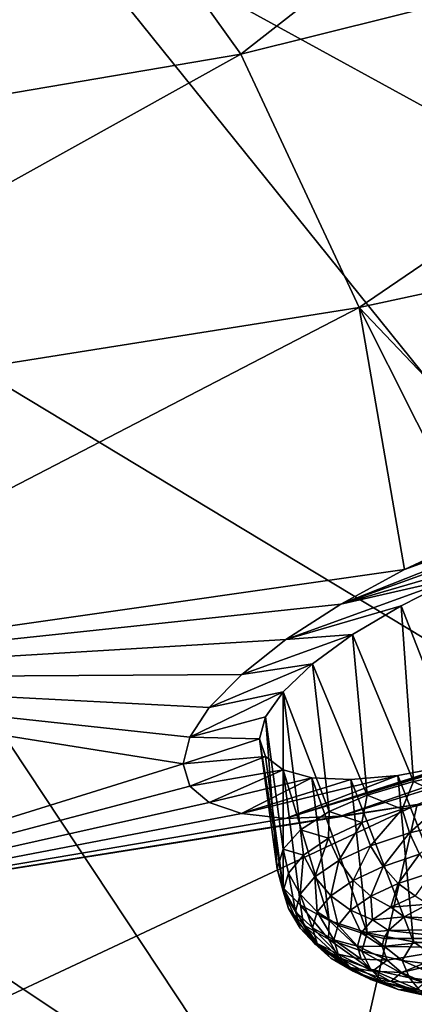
# Model space of a CAD drawing. Header units: metres. Extents: x -106 to 264, y -111 to 81.
# Tile 234 of 256: x 247.69 to 249.77, y 5.34 to 10.51. Entities that reach past the tile are written whole.
import ezdxf

# ---------------------------------------------------------------- set-up
doc = ezdxf.new("R2010")
doc.units = ezdxf.units.M
doc.layers.add('solid_20422013', color=7, linetype='CONTINUOUS')

msp = doc.modelspace()

# ---------------------------------------------------------------- linework, layer by layer
at = {"layer": 'solid_20422013'}
for points in [[(251.158829, 14.019715, 219.711044), (249.652908, 12.567022, 223.748062), (256.55954, 9.115499, 224.773682)], [(239.555359, 13.663767, 228.204071), (245.577377, 9.81775, 231.388489), (247.787918, 11.162981, 227.649948)], [(248.854858, 10.326769, 191.519592), (247.920441, 11.631737, 187.890244), (252.024307, 12.80335, 189.047058)], [(248.854858, 10.326769, 191.519592), (252.024307, 12.80335, 189.047058), (252.911392, 11.337009, 193.120087)], [(249.652908, 12.567022, 223.748062), (247.787918, 11.162981, 227.649948), (254.47168, 7.501797, 229.25592)], [(249.652908, 12.567022, 223.748062), (254.47168, 7.501797, 229.25592), (256.55954, 9.115499, 224.773682)], [(244.480438, 9.583729, 189.685608), (247.920441, 11.631737, 187.890244), (248.854858, 10.326769, 191.519592)], [(247.467102, 11.524568, 187.752197), (247.920441, 11.631737, 187.890244), (244.480438, 9.583729, 189.685608)], [(249.476517, 8.997226, 195.21254), (248.854858, 10.326769, 191.519592), (252.911392, 11.337009, 193.120087)], [(249.476517, 8.997226, 195.21254), (252.911392, 11.337009, 193.120087), (253.438904, 9.850898, 197.248047)], [(247.787918, 11.162981, 227.649948), (245.577377, 9.81775, 231.388489), (251.983475, 5.954603, 233.553406)], [(247.787918, 11.162981, 227.649948), (251.983475, 5.954603, 233.553406), (254.47168, 7.501797, 229.25592)], [(245.255142, 8.327129, 193.176041), (244.480438, 9.583729, 189.685608), (248.854858, 10.326769, 191.519592)], [(245.255142, 8.327129, 193.176041), (248.854858, 10.326769, 191.519592), (249.476517, 8.997226, 195.21254)], [(245.577377, 9.81775, 231.388489), (243.037277, 8.541059, 234.936646), (249.113174, 4.485288, 237.634583)], [(245.577377, 9.81775, 231.388489), (249.113174, 4.485288, 237.634583), (251.983475, 5.954603, 233.553406)], [(250.472931, 7.949678, 198.878082), (249.476517, 8.997226, 195.21254), (253.438904, 9.850898, 197.248047)], [(245.720993, 7.053154, 196.714722), (245.255142, 8.327129, 193.176041), (249.476517, 8.997226, 195.21254)], [(245.720993, 7.053154, 196.714722), (249.476517, 8.997226, 195.21254), (249.713165, 7.622374, 198.95433)], [(250.082062, 7.794092, 198.879929), (249.713165, 7.622374, 198.95433), (249.476517, 8.997226, 195.21254)], [(250.472931, 7.949678, 198.878082), (250.082062, 7.794092, 198.879929), (249.476517, 8.997226, 195.21254)], [(243.037277, 8.541059, 234.936646), (245.881897, 3.104652, 241.469452), (249.113174, 4.485288, 237.634583)], [(249.380127, 7.440478, 199.09906), (251.268875, 8.185601, 199.110596), (251.629822, 8.250573, 199.337738)], [(250.298065, 7.708566, 199.334366), (249.380127, 7.440478, 199.09906), (251.629822, 8.250573, 199.337738)], [(249.713165, 7.622374, 198.95433), (251.268875, 8.185601, 199.110596), (249.380127, 7.440478, 199.09906)], [(251.268875, 8.185601, 199.110596), (249.713165, 7.622374, 198.95433), (250.876007, 8.082246, 198.957428)], [(250.876007, 8.082246, 198.957428), (249.713165, 7.622374, 198.95433), (250.082062, 7.794092, 198.879929)], [(250.298065, 7.708566, 199.334366), (249.98497, 7.578262, 199.35788), (249.380127, 7.440478, 199.09906)], [(249.713165, 7.622374, 198.95433), (249.380127, 7.440478, 199.09906), (245.720993, 7.053154, 196.714722)], [(249.98497, 7.578262, 199.35788), (249.091675, 7.255131, 199.304016), (249.380127, 7.440478, 199.09906)], [(249.98497, 7.578262, 199.35788), (249.696213, 7.432979, 199.44487), (249.091675, 7.255131, 199.304016)], [(250.034348, 6.56691, 199.078354), (249.696213, 7.432979, 199.44487), (249.98497, 7.578262, 199.35788)], [(249.380127, 7.440478, 199.09906), (249.091675, 7.255131, 199.304016), (245.720993, 7.053154, 196.714722)], [(249.696213, 7.432979, 199.44487), (249.441498, 7.281784, 199.591919), (249.091675, 7.255131, 199.304016)], [(249.760834, 6.511207, 199.187927), (249.441498, 7.281784, 199.591919), (249.696213, 7.432979, 199.44487)], [(250.034348, 6.56691, 199.078354), (249.760834, 6.511207, 199.187927), (249.696213, 7.432979, 199.44487)], [(249.091675, 7.255131, 199.304016), (248.859894, 7.072071, 199.564941), (245.720993, 7.053154, 196.714722)], [(249.441498, 7.281784, 199.591919), (248.859894, 7.072071, 199.564941), (249.091675, 7.255131, 199.304016)], [(249.441498, 7.281784, 199.591919), (249.231323, 7.128215, 199.792267), (248.859894, 7.072071, 199.564941)], [(249.518616, 6.438759, 199.349182), (249.231323, 7.128215, 199.792267), (249.441498, 7.281784, 199.591919)], [(249.760834, 6.511207, 199.187927), (249.518616, 6.438759, 199.349182), (249.441498, 7.281784, 199.591919)], [(249.231323, 7.128215, 199.792267), (248.688507, 6.898141, 199.866043), (248.859894, 7.072071, 199.564941)], [(249.231323, 7.128215, 199.792267), (249.077194, 6.981561, 200.033722), (248.688507, 6.898141, 199.866043)], [(249.318268, 6.352734, 199.555054), (249.077194, 6.981561, 200.033722), (249.231323, 7.128215, 199.792267)], [(249.089676, 6.316975, 201.9077), (251.62883, 7.104748, 202.519272), (249.377518, 6.328784, 202.184097)], [(250.265106, 6.675367, 202.168335), (251.62883, 7.104748, 202.519272), (249.089676, 6.316975, 201.9077)], [(249.518616, 6.438759, 199.349182), (249.318268, 6.352734, 199.555054), (249.231323, 7.128215, 199.792267)], [(249.377518, 6.328784, 202.184097), (251.62883, 7.104748, 202.519272), (251.267426, 6.90977, 202.65274)], [(248.859894, 7.072071, 199.564941), (248.688507, 6.898141, 199.866043), (245.720993, 7.053154, 196.714722)], [(248.551849, 6.602993, 200.541245), (245.874832, 5.770499, 200.277512), (245.720993, 7.053154, 196.714722)], [(248.587051, 6.743221, 200.188965), (248.551849, 6.602993, 200.541245), (245.720993, 7.053154, 196.714722)], [(248.688507, 6.898141, 199.866043), (248.587051, 6.743221, 200.188965), (245.720993, 7.053154, 196.714722)], [(249.077194, 6.981561, 200.033722), (248.587051, 6.743221, 200.188965), (248.688507, 6.898141, 199.866043)], [(249.077194, 6.981561, 200.033722), (248.984131, 6.849117, 200.303146), (248.587051, 6.743221, 200.188965)], [(249.07605, 6.155418, 200.063141), (248.984131, 6.849117, 200.303146), (249.077194, 6.981561, 200.033722)], [(249.168564, 6.256891, 199.79657), (249.07605, 6.155418, 200.063141), (249.077194, 6.981561, 200.033722)], [(249.318268, 6.352734, 199.555054), (249.168564, 6.256891, 199.79657), (249.077194, 6.981561, 200.033722)], [(249.377518, 6.328784, 202.184097), (251.267426, 6.90977, 202.65274), (249.779694, 6.390046, 202.4496)], [(248.984131, 6.849117, 200.303146), (248.953262, 6.734131, 200.58847), (248.587051, 6.743221, 200.188965)], [(249.044754, 6.052751, 200.343155), (248.953262, 6.734131, 200.58847), (248.984131, 6.849117, 200.303146)], [(249.07605, 6.155418, 200.063141), (249.044754, 6.052751, 200.343155), (248.984131, 6.849117, 200.303146)], [(249.476654, 5.051528, 206.172134), (253.40332, 6.859828, 205.55629), (252.840454, 5.375198, 209.68013)], [(249.476654, 5.051528, 206.172134), (249.779694, 6.390046, 202.4496), (253.40332, 6.859828, 205.55629)], [(248.953262, 6.734131, 200.58847), (248.551849, 6.602993, 200.541245), (248.587051, 6.743221, 200.188965)], [(248.984299, 6.640842, 200.882675), (248.551849, 6.602993, 200.541245), (248.953262, 6.734131, 200.58847)], [(249.07605, 5.953376, 200.624344), (248.984299, 6.640842, 200.882675), (248.953262, 6.734131, 200.58847)], [(249.044754, 6.052751, 200.343155), (249.07605, 5.953376, 200.624344), (248.953262, 6.734131, 200.58847)], [(249.958969, 6.594041, 202.063126), (250.265106, 6.675367, 202.168335), (249.089676, 6.316975, 201.9077)], [(248.984299, 6.640842, 200.882675), (248.586456, 6.48678, 200.900635), (248.551849, 6.602993, 200.541245)], [(248.984299, 6.640842, 200.882675), (249.076904, 6.571345, 201.172974), (248.586456, 6.48678, 200.900635)], [(249.07605, 5.953376, 200.624344), (249.076904, 6.571345, 201.172974), (248.984299, 6.640842, 200.882675)], [(248.551849, 6.602993, 200.541245), (248.586456, 6.48678, 200.900635), (245.874832, 5.770499, 200.277512)], [(249.076904, 6.571345, 201.172974), (248.687393, 6.400443, 201.247284), (248.586456, 6.48678, 200.900635)], [(249.076904, 6.571345, 201.172974), (249.228012, 6.530581, 201.448196), (248.687393, 6.400443, 201.247284)], [(249.07605, 5.953376, 200.624344), (249.168564, 5.861637, 200.894424), (249.076904, 6.571345, 201.172974)], [(249.318268, 5.781543, 201.141602), (249.228012, 6.530581, 201.448196), (249.076904, 6.571345, 201.172974)], [(249.168564, 5.861637, 200.894424), (249.318268, 5.781543, 201.141602), (249.076904, 6.571345, 201.172974)], [(249.678864, 6.541177, 201.903122), (249.958969, 6.594041, 202.063126), (249.089676, 6.316975, 201.9077)], [(250.034348, 5.642704, 201.645432), (249.958969, 6.594041, 202.063126), (249.678864, 6.541177, 201.903122)], [(249.945633, 6.422033, 199.092636), (249.760834, 6.511207, 199.187927), (250.034348, 6.56691, 199.078354)], [(249.228012, 6.530581, 201.448196), (248.858322, 6.342457, 201.589859), (248.687393, 6.400443, 201.247284)], [(249.678864, 6.541177, 201.903122), (249.089676, 6.316975, 201.9077), (248.858322, 6.342457, 201.589859)], [(249.431931, 6.520572, 201.695801), (249.678864, 6.541177, 201.903122), (248.858322, 6.342457, 201.589859)], [(249.228012, 6.530581, 201.448196), (249.431931, 6.520572, 201.695801), (248.858322, 6.342457, 201.589859)], [(249.518616, 5.716595, 201.355072), (249.431931, 6.520572, 201.695801), (249.228012, 6.530581, 201.448196)], [(249.318268, 5.781543, 201.141602), (249.518616, 5.716595, 201.355072), (249.228012, 6.530581, 201.448196)], [(249.760834, 5.669631, 201.525497), (249.678864, 6.541177, 201.903122), (249.431931, 6.520572, 201.695801)], [(249.518616, 5.716595, 201.355072), (249.760834, 5.669631, 201.525497), (249.431931, 6.520572, 201.695801)], [(249.702438, 6.365137, 199.210541), (249.518616, 6.438759, 199.349182), (249.760834, 6.511207, 199.187927)], [(249.760834, 5.669631, 201.525497), (250.034348, 5.642704, 201.645432), (249.678864, 6.541177, 201.903122)], [(249.945633, 6.422033, 199.092636), (249.702438, 6.365137, 199.210541), (249.760834, 6.511207, 199.187927)], [(248.586456, 6.48678, 200.900635), (248.687393, 6.400443, 201.247284), (245.874832, 5.770499, 200.277512)], [(249.489258, 6.29457, 199.371353), (249.318268, 6.352734, 199.555054), (249.518616, 6.438759, 199.349182)], [(249.702438, 6.365137, 199.210541), (249.489258, 6.29457, 199.371353), (249.518616, 6.438759, 199.349182)], [(249.740692, 6.241566, 199.21666), (249.702438, 6.365137, 199.210541), (249.945633, 6.422033, 199.092636)], [(249.973999, 6.296149, 199.103561), (249.740692, 6.241566, 199.21666), (249.945633, 6.422033, 199.092636)], [(245.715576, 4.487916, 203.840103), (249.779694, 6.390046, 202.4496), (249.476654, 5.051528, 206.172134)], [(249.779694, 6.390046, 202.4496), (245.715576, 4.487916, 203.840103), (245.874832, 5.770499, 200.277512)], [(248.687393, 6.400443, 201.247284), (248.858322, 6.342457, 201.589859), (245.874832, 5.770499, 200.277512)], [(249.377518, 6.328784, 202.184097), (249.779694, 6.390046, 202.4496), (245.874832, 5.770499, 200.277512)], [(249.536179, 6.173868, 199.370941), (249.489258, 6.29457, 199.371353), (249.702438, 6.365137, 199.210541)], [(249.740692, 6.241566, 199.21666), (249.536179, 6.173868, 199.370941), (249.702438, 6.365137, 199.210541)], [(248.858322, 6.342457, 201.589859), (249.089676, 6.316975, 201.9077), (245.874832, 5.770499, 200.277512)], [(249.089676, 6.316975, 201.9077), (249.377518, 6.328784, 202.184097), (245.874832, 5.770499, 200.277512)], [(249.314316, 6.213047, 199.568924), (249.168564, 6.256891, 199.79657), (249.318268, 6.352734, 199.555054)], [(249.489258, 6.29457, 199.371353), (249.314316, 6.213047, 199.568924), (249.318268, 6.352734, 199.555054)], [(249.184326, 6.123697, 199.795654), (249.07605, 6.155418, 200.063141), (249.168564, 6.256891, 199.79657)], [(249.314316, 6.213047, 199.568924), (249.184326, 6.123697, 199.795654), (249.168564, 6.256891, 199.79657)], [(249.368347, 6.095658, 199.560486), (249.314316, 6.213047, 199.568924), (249.489258, 6.29457, 199.371353)], [(249.536179, 6.173868, 199.370941), (249.368347, 6.095658, 199.560486), (249.489258, 6.29457, 199.371353)], [(249.793381, 6.128426, 199.251205), (249.740692, 6.241566, 199.21666), (249.973999, 6.296149, 199.103561)], [(249.243637, 6.009941, 199.777985), (249.184326, 6.123697, 199.795654), (249.314316, 6.213047, 199.568924)], [(249.368347, 6.095658, 199.560486), (249.243637, 6.009941, 199.777985), (249.314316, 6.213047, 199.568924)], [(249.601761, 6.064995, 199.395767), (249.536179, 6.173868, 199.370941), (249.740692, 6.241566, 199.21666)], [(249.793381, 6.128426, 199.251205), (249.601761, 6.064995, 199.395767), (249.740692, 6.241566, 199.21666)], [(249.07724, 5.935428, 200.300919), (249.044754, 6.052751, 200.343155), (249.07605, 6.155418, 200.063141)], [(249.104279, 6.029957, 200.042816), (249.07724, 5.935428, 200.300919), (249.07605, 6.155418, 200.063141)], [(249.184326, 6.123697, 199.795654), (249.104279, 6.029957, 200.042816), (249.07605, 6.155418, 200.063141)], [(249.444504, 5.991714, 199.573364), (249.368347, 6.095658, 199.560486), (249.536179, 6.173868, 199.370941)], [(249.601761, 6.064995, 199.395767), (249.444504, 5.991714, 199.573364), (249.536179, 6.173868, 199.370941)], [(249.16684, 5.920011, 200.015106), (249.104279, 6.029957, 200.042816), (249.184326, 6.123697, 199.795654)], [(249.243637, 6.009941, 199.777985), (249.16684, 5.920011, 200.015106), (249.184326, 6.123697, 199.795654)], [(249.68161, 5.975255, 199.444153), (249.601761, 6.064995, 199.395767), (249.793381, 6.128426, 199.251205)], [(249.856979, 6.033308, 199.311844), (249.68161, 5.975255, 199.444153), (249.793381, 6.128426, 199.251205)], [(249.104279, 5.843742, 200.560043), (249.07605, 5.953376, 200.624344), (249.044754, 6.052751, 200.343155)], [(249.104279, 5.843742, 200.560043), (249.044754, 6.052751, 200.343155), (249.07724, 5.935428, 200.300919)], [(249.327652, 5.911399, 199.777161), (249.243637, 6.009941, 199.777985), (249.368347, 6.095658, 199.560486)], [(249.444504, 5.991714, 199.573364), (249.327652, 5.911399, 199.777161), (249.368347, 6.095658, 199.560486)], [(249.537689, 5.908186, 199.606689), (249.444504, 5.991714, 199.573364), (249.601761, 6.064995, 199.395767)], [(249.68161, 5.975255, 199.444153), (249.537689, 5.908186, 199.606689), (249.601761, 6.064995, 199.395767)], [(249.140915, 5.829324, 200.262711), (249.07724, 5.935428, 200.300919), (249.104279, 6.029957, 200.042816)], [(249.16684, 5.920011, 200.015106), (249.140915, 5.829324, 200.262711), (249.104279, 6.029957, 200.042816)], [(249.255707, 5.827137, 199.999329), (249.16684, 5.920011, 200.015106), (249.243637, 6.009941, 199.777985)], [(249.327652, 5.911399, 199.777161), (249.255707, 5.827137, 199.999329), (249.243637, 6.009941, 199.777985)], [(249.77037, 5.910666, 199.512863), (249.68161, 5.975255, 199.444153), (249.856979, 6.033308, 199.311844)], [(249.184326, 5.758423, 200.810242), (249.168564, 5.861637, 200.894424), (249.07605, 5.953376, 200.624344)], [(249.104279, 5.843742, 200.560043), (249.184326, 5.758423, 200.810242), (249.07605, 5.953376, 200.624344)], [(251.983475, 5.954603, 233.553406), (249.113174, 4.485288, 237.634583), (249.997421, 4.823028, 236.562866)], [(249.43074, 5.834681, 199.793213), (249.327652, 5.911399, 199.777161), (249.444504, 5.991714, 199.573364)], [(249.537689, 5.908186, 199.606689), (249.43074, 5.834681, 199.793213), (249.444504, 5.991714, 199.573364)], [(249.641647, 5.850679, 199.658234), (249.537689, 5.908186, 199.606689), (249.68161, 5.975255, 199.444153)], [(249.77037, 5.910666, 199.512863), (249.641647, 5.850679, 199.658234), (249.68161, 5.975255, 199.444153)], [(249.16684, 5.741366, 200.511307), (249.07724, 5.935428, 200.300919), (249.140915, 5.829324, 200.262711)], [(249.16684, 5.741366, 200.511307), (249.104279, 5.843742, 200.560043), (249.07724, 5.935428, 200.300919)], [(249.2314, 5.742165, 200.231339), (249.140915, 5.829324, 200.262711), (249.16684, 5.920011, 200.015106)], [(249.255707, 5.827137, 199.999329), (249.2314, 5.742165, 200.231339), (249.16684, 5.920011, 200.015106)], [(249.364883, 5.757562, 199.996536), (249.255707, 5.827137, 199.999329), (249.327652, 5.911399, 199.777161)], [(249.43074, 5.834681, 199.793213), (249.364883, 5.757562, 199.996536), (249.327652, 5.911399, 199.777161)], [(249.54599, 5.784934, 199.825073), (249.43074, 5.834681, 199.793213), (249.537689, 5.908186, 199.606689)], [(249.641647, 5.850679, 199.658234), (249.54599, 5.784934, 199.825073), (249.537689, 5.908186, 199.606689)], [(249.838989, 5.866276, 199.619247), (249.641647, 5.850679, 199.658234), (249.77037, 5.910666, 199.512863)], [(249.243637, 5.659515, 200.751328), (249.184326, 5.758423, 200.810242), (249.104279, 5.843742, 200.560043)], [(249.16684, 5.741366, 200.511307), (249.243637, 5.659515, 200.751328), (249.104279, 5.843742, 200.560043)], [(249.314316, 5.682751, 201.041885), (249.318268, 5.781543, 201.141602), (249.168564, 5.861637, 200.894424)], [(249.184326, 5.758423, 200.810242), (249.314316, 5.682751, 201.041885), (249.168564, 5.861637, 200.894424)], [(249.71167, 5.800238, 199.781662), (249.54599, 5.784934, 199.825073), (249.641647, 5.850679, 199.658234)], [(249.838989, 5.866276, 199.619247), (249.71167, 5.800238, 199.781662), (249.641647, 5.850679, 199.658234)], [(250.081589, 5.782766, 199.958649), (249.71167, 5.800238, 199.781662), (249.838989, 5.866276, 199.619247)], [(249.255707, 5.659749, 200.464264), (249.140915, 5.829324, 200.262711), (249.2314, 5.742165, 200.231339)], [(249.255707, 5.659749, 200.464264), (249.16684, 5.741366, 200.511307), (249.140915, 5.829324, 200.262711)], [(249.342651, 5.679795, 200.208878), (249.2314, 5.742165, 200.231339), (249.255707, 5.827137, 199.999329)], [(249.364883, 5.757562, 199.996536), (249.342651, 5.679795, 200.208878), (249.255707, 5.827137, 199.999329)], [(249.487091, 5.715957, 200.006943), (249.364883, 5.757562, 199.996536), (249.43074, 5.834681, 199.793213)], [(249.54599, 5.784934, 199.825073), (249.487091, 5.715957, 200.006943), (249.43074, 5.834681, 199.793213)], [(249.71167, 5.800238, 199.781662), (249.62944, 5.728024, 199.968674), (249.54599, 5.784934, 199.825073)], [(250.022568, 5.73581, 200.07933), (249.62944, 5.728024, 199.968674), (249.71167, 5.800238, 199.781662)], [(250.081589, 5.782766, 199.958649), (250.022568, 5.73581, 200.07933), (249.71167, 5.800238, 199.781662)], [(249.327652, 5.583057, 200.689163), (249.243637, 5.659515, 200.751328), (249.16684, 5.741366, 200.511307)], [(249.255707, 5.659749, 200.464264), (249.327652, 5.583057, 200.689163), (249.16684, 5.741366, 200.511307)], [(249.368347, 5.586919, 200.973557), (249.314316, 5.682751, 201.041885), (249.184326, 5.758423, 200.810242)], [(249.243637, 5.659515, 200.751328), (249.368347, 5.586919, 200.973557), (249.184326, 5.758423, 200.810242)], [(249.364883, 5.604367, 200.422058), (249.2314, 5.742165, 200.231339), (249.342651, 5.679795, 200.208878)], [(249.364883, 5.604367, 200.422058), (249.255707, 5.659749, 200.464264), (249.2314, 5.742165, 200.231339)], [(249.314316, 5.682751, 201.041885), (249.489258, 5.619632, 201.246078), (249.318268, 5.781543, 201.141602)], [(249.489258, 5.619632, 201.246078), (249.518616, 5.716595, 201.355072), (249.318268, 5.781543, 201.141602)], [(249.467194, 5.646399, 200.196854), (249.342651, 5.679795, 200.208878), (249.364883, 5.757562, 199.996536)], [(249.487091, 5.715957, 200.006943), (249.467194, 5.646399, 200.196854), (249.364883, 5.757562, 199.996536)], [(249.62944, 5.728024, 199.968674), (249.487091, 5.715957, 200.006943), (249.54599, 5.784934, 199.825073)], [(250.022568, 5.73581, 200.07933), (250.002335, 5.68703, 200.211487), (249.62944, 5.728024, 199.968674)], [(249.536179, 5.526366, 201.169449), (249.489258, 5.619632, 201.246078), (249.314316, 5.682751, 201.041885)], [(249.368347, 5.586919, 200.973557), (249.536179, 5.526366, 201.169449), (249.314316, 5.682751, 201.041885)], [(249.596542, 5.644204, 200.19606), (249.467194, 5.646399, 200.196854), (249.487091, 5.715957, 200.006943)], [(249.62944, 5.728024, 199.968674), (249.604813, 5.686061, 200.081161), (249.487091, 5.715957, 200.006943)], [(249.604813, 5.686061, 200.081161), (249.596542, 5.644204, 200.19606), (249.487091, 5.715957, 200.006943)], [(249.489258, 5.619632, 201.246078), (249.702438, 5.571493, 201.414963), (249.518616, 5.716595, 201.355072)], [(249.702438, 5.571493, 201.414963), (249.760834, 5.669631, 201.525497), (249.518616, 5.716595, 201.355072)], [(250.002335, 5.68703, 200.211487), (249.596542, 5.644204, 200.19606), (249.604813, 5.686061, 200.081161)], [(250.002335, 5.68703, 200.211487), (250.022568, 5.640377, 200.344406), (249.596542, 5.644204, 200.19606)], [(250.002335, 5.68703, 200.211487), (249.604813, 5.686061, 200.081161), (249.62944, 5.728024, 199.968674)], [(249.444504, 5.515036, 200.897385), (249.368347, 5.586919, 200.973557), (249.243637, 5.659515, 200.751328)], [(249.327652, 5.583057, 200.689163), (249.444504, 5.515036, 200.897385), (249.243637, 5.659515, 200.751328)], [(249.43074, 5.534177, 200.627884), (249.327652, 5.583057, 200.689163), (249.255707, 5.659749, 200.464264)], [(249.364883, 5.604367, 200.422058), (249.43074, 5.534177, 200.627884), (249.255707, 5.659749, 200.464264)], [(249.487091, 5.578934, 200.387527), (249.342651, 5.679795, 200.208878), (249.467194, 5.646399, 200.196854)], [(249.487091, 5.578934, 200.387527), (249.364883, 5.604367, 200.422058), (249.342651, 5.679795, 200.208878)], [(249.62236, 5.57269, 200.398956), (249.467194, 5.646399, 200.196854), (249.596542, 5.644204, 200.19606)], [(249.62236, 5.57269, 200.398956), (249.487091, 5.578934, 200.387527), (249.467194, 5.646399, 200.196854)], [(250.022568, 5.640377, 200.344406), (249.62236, 5.57269, 200.398956), (249.596542, 5.644204, 200.19606)], [(250.022568, 5.640377, 200.344406), (249.698364, 5.507969, 200.591278), (249.62236, 5.57269, 200.398956)], [(250.022568, 5.640377, 200.344406), (250.081589, 5.599631, 200.467331), (249.698364, 5.507969, 200.591278)], [(249.702438, 5.571493, 201.414963), (249.945633, 5.540183, 201.542068), (249.760834, 5.669631, 201.525497)], [(249.945633, 5.540183, 201.542068), (250.034348, 5.642704, 201.645432), (249.760834, 5.669631, 201.525497)], [(249.537689, 5.471922, 200.818451), (249.444504, 5.515036, 200.897385), (249.327652, 5.583057, 200.689163)], [(249.43074, 5.534177, 200.627884), (249.537689, 5.471922, 200.818451), (249.327652, 5.583057, 200.689163)], [(249.54599, 5.516154, 200.571625), (249.43074, 5.534177, 200.627884), (249.364883, 5.604367, 200.422058)], [(249.487091, 5.578934, 200.387527), (249.54599, 5.516154, 200.571625), (249.364883, 5.604367, 200.422058)], [(249.601761, 5.458299, 201.080933), (249.536179, 5.526366, 201.169449), (249.368347, 5.586919, 200.973557)], [(249.444504, 5.515036, 200.897385), (249.601761, 5.458299, 201.080933), (249.368347, 5.586919, 200.973557)], [(249.740692, 5.480184, 201.331482), (249.702438, 5.571493, 201.414963), (249.489258, 5.619632, 201.246078)], [(249.536179, 5.526366, 201.169449), (249.740692, 5.480184, 201.331482), (249.489258, 5.619632, 201.246078)], [(250.081589, 5.599631, 200.467331), (249.82019, 5.453727, 200.762054), (249.698364, 5.507969, 200.591278)], [(249.641647, 5.460472, 200.742081), (249.537689, 5.471922, 200.818451), (249.43074, 5.534177, 200.627884)], [(249.54599, 5.516154, 200.571625), (249.641647, 5.460472, 200.742081), (249.43074, 5.534177, 200.627884)], [(249.62236, 5.57269, 200.398956), (249.54599, 5.516154, 200.571625), (249.487091, 5.578934, 200.387527)], [(249.62236, 5.57269, 200.398956), (249.698364, 5.507969, 200.591278), (249.54599, 5.516154, 200.571625)], [(249.973999, 5.450147, 201.453415), (249.945633, 5.540183, 201.542068), (249.702438, 5.571493, 201.414963)], [(249.740692, 5.480184, 201.331482), (249.973999, 5.450147, 201.453415), (249.702438, 5.571493, 201.414963)], [(249.68161, 5.419996, 200.98645), (249.601761, 5.458299, 201.080933), (249.444504, 5.515036, 200.897385)], [(249.537689, 5.471922, 200.818451), (249.68161, 5.419996, 200.98645), (249.444504, 5.515036, 200.897385)], [(249.793381, 5.415027, 201.232742), (249.740692, 5.480184, 201.331482), (249.536179, 5.526366, 201.169449)], [(249.601761, 5.458299, 201.080933), (249.793381, 5.415027, 201.232742), (249.536179, 5.526366, 201.169449)], [(249.698364, 5.507969, 200.591278), (249.641647, 5.460472, 200.742081), (249.54599, 5.516154, 200.571625)], [(249.698364, 5.507969, 200.591278), (249.82019, 5.453727, 200.762054), (249.641647, 5.460472, 200.742081)], [(250.011993, 5.386883, 201.347), (249.973999, 5.450147, 201.453415), (249.740692, 5.480184, 201.331482)], [(249.793381, 5.415027, 201.232742), (250.011993, 5.386883, 201.347), (249.740692, 5.480184, 201.331482)], [(249.77037, 5.414028, 200.892334), (249.68161, 5.419996, 200.98645), (249.537689, 5.471922, 200.818451)], [(249.641647, 5.460472, 200.742081), (249.77037, 5.414028, 200.892334), (249.537689, 5.471922, 200.818451)], [(249.856979, 5.380393, 201.125397), (249.793381, 5.415027, 201.232742), (249.601761, 5.458299, 201.080933)], [(249.68161, 5.419996, 200.98645), (249.856979, 5.380393, 201.125397), (249.601761, 5.458299, 201.080933)], [(249.82019, 5.453727, 200.762054), (249.77037, 5.414028, 200.892334), (249.641647, 5.460472, 200.742081)], [(248.85527, 3.722297, 209.864212), (252.840454, 5.375198, 209.68013), (251.918503, 3.911314, 213.746338)], [(248.85527, 3.722297, 209.864212), (249.476654, 5.051528, 206.172134), (252.840454, 5.375198, 209.68013)], [(249.927231, 5.378605, 201.016617), (249.856979, 5.380393, 201.125397), (249.68161, 5.419996, 200.98645)], [(249.77037, 5.414028, 200.892334), (249.927231, 5.378605, 201.016617), (249.68161, 5.419996, 200.98645)]]:
    msp.add_3dface(points, dxfattribs=at)

doc.saveas('drawing.dxf')
